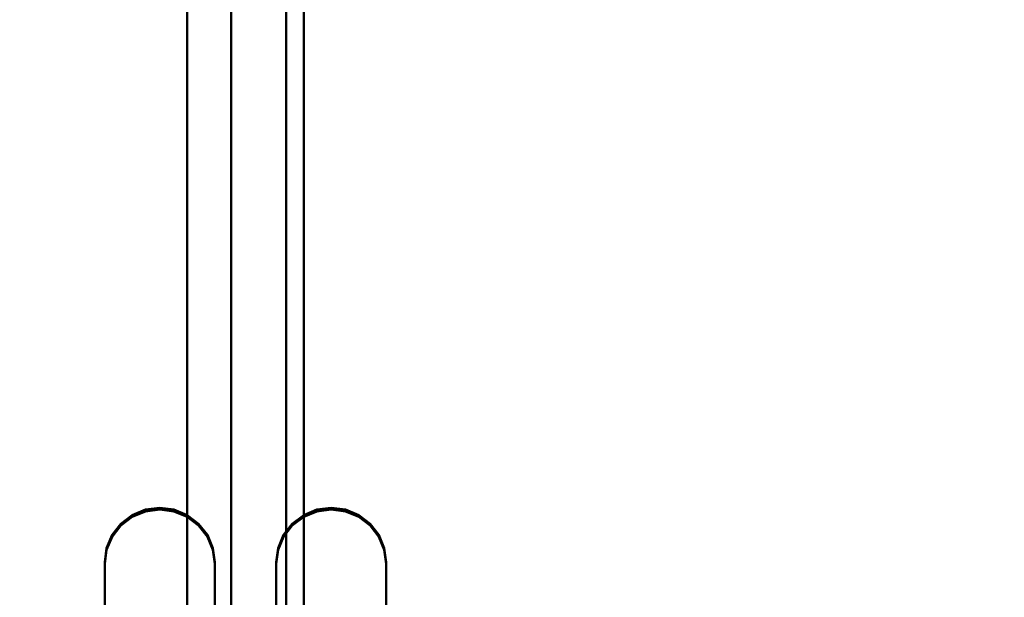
# Model space of a CAD drawing. Header units: millimetres. Extents: x -1749 to 536, y -1543 to 732.
# Tile 6 of 25: x -1389 to -1210, y 511 to 616. Entities that reach past the tile are written whole.
import ezdxf

# ---------------------------------------------------------------- set-up
doc = ezdxf.new("R2010")
doc.units = ezdxf.units.MM
doc.layers.add('Q-SPCQ', color=7, linetype='Continuous', lineweight=30)

# ---------------------------------------------------------------- blocks, each defined once
blk = doc.blocks.new('rf8.pizza4')
at = {"layer": 'Q-SPCQ', "lineweight": 40}
for points in [[(2133.16, 3187.22), (-151.84, 3187.22), (-151.84, 3927.22), (2133.16, 3927.22)], [(246.16, 3533.53, 756.15), (66.16, 3533.53, 756.15), (66.16, 3859.32, 801.93), (246.16, 3859.32, 801.93)], [(246.16, 3519.31, 857.28), (246.16, 3533.53, 756.15), (246.16, 3859.32, 801.93), (246.16, 3845.11, 903.07)], [(246.16, 3859.32, 801.93), (246.16, 3533.53, 756.15), (246.16, 3519.31, 857.28), (246.16, 3845.11, 903.07)], [(426.16, 3533.53, 756.15), (246.16, 3533.53, 756.15), (246.16, 3859.32, 801.93), (426.16, 3859.32, 801.93)], [(238.16, 3826.38, 806.44), (238.16, 3563.96, 769.56), (238.16, 3551, 861.73), (238.16, 3813.42, 898.65)], [(238.16, 3563.96, 769.56), (238.16, 3551, 861.77), (238.16, 3813.42, 898.61), (238.16, 3826.38, 806.44)], [(256.16, 3563.96, 769.56), (256.16, 3826.38, 806.44), (256.16, 3813.42, 898.61), (256.16, 3551, 861.77)], [(256.16, 3826.38, 806.44), (256.16, 3813.42, 898.65), (256.16, 3551, 861.73), (256.16, 3563.96, 769.56)]]:
    blk.add_3dface(points, dxfattribs=at)
at = {"layer": 'Q-SPCQ', "lineweight": 40, "transparency": 33554448}
for points, invisible_edges in [([(-123.84, 3868.17, 942.66), (-79.85, 3719.27, 921.73), (259.36, 3868.17, 942.66)], 3), ([(-78.26, 3717.22, 921.45), (259.36, 3868.17, 942.66), (-79.85, 3719.27, 921.73)], 3), ([(224.5, 3717.22, 921.45), (226.08, 3719.27, 921.73), (259.36, 3868.17, 942.66)], 14), ([(228.16, 3720.84, 921.96), (259.36, 3868.17, 942.66), (226.08, 3719.27, 921.73)], 3), ([(228.16, 3720.84, 921.96), (230.57, 3721.83, 922.09), (259.36, 3868.17, 942.66)], 14), ([(230.57, 3721.83, 922.09), (233.16, 3722.17, 922.14), (259.36, 3868.17, 942.66)], 14), ([(235.74, 3721.83, 922.09), (259.36, 3868.17, 942.66), (233.16, 3722.17, 922.14)], 3), ([(259.36, 3868.17, 942.66), (235.74, 3721.83, 922.09), (238.16, 3720.84, 921.96)], 13), ([(259.36, 3868.17, 942.66), (238.16, 3720.84, 921.96), (240.23, 3719.27, 921.73)], 13), ([(240.23, 3719.27, 921.73), (241.82, 3717.22, 921.45), (259.36, 3868.17, 942.66)], 14), ([(242.81, 3714.83, 921.11), (259.36, 3868.17, 942.66), (241.82, 3717.22, 921.45)], 3), ([(242.81, 3714.83, 921.11), (243.16, 3712.27, 920.75), (259.36, 3868.17, 942.66)], 14), ([(259.36, 3868.17, 942.66), (243.16, 3712.27, 920.75), (243.16, 3652.85, 912.4)], 13), ([(243.16, 3652.85, 912.4), (259.36, 3493.36, 889.99), (259.36, 3868.17, 942.66)], 13), ([(272.99, 3717.22, 927.51), (575.75, 3717.22, 927.51), (601.66, 3868.17, 948.72), (246.16, 3868.17, 948.72)], 11), ([(266.92, 3721.83, 928.15), (269.33, 3720.84, 928.01), (246.16, 3868.17, 948.72)], 14), ([(264.33, 3722.17, 928.2), (266.92, 3721.83, 928.15), (246.16, 3868.17, 948.72)], 14), ([(271.4, 3719.27, 927.79), (272.99, 3717.22, 927.51), (246.16, 3868.17, 948.72)], 14), ([(269.33, 3720.84, 928.01), (271.4, 3719.27, 927.79), (246.16, 3868.17, 948.72)], 14), ([(261.74, 3721.83, 928.15), (246.16, 3868.17, 948.72), (259.33, 3720.84, 928.01)], 3), ([(246.16, 3868.17, 948.72), (261.74, 3721.83, 928.15), (264.33, 3722.17, 928.2)], 13), ([(259.33, 3720.84, 928.01), (246.16, 3868.17, 948.72), (257.26, 3719.27, 927.79)], 3), ([(255.67, 3717.22, 927.51), (257.26, 3719.27, 927.79), (246.16, 3868.17, 948.72)], 14), ([(254.33, 3712.27, 926.81), (254.67, 3714.83, 927.17), (246.16, 3868.17, 948.72)], 14), ([(255.67, 3717.22, 927.51), (246.16, 3868.17, 948.72), (254.67, 3714.83, 927.17)], 3), ([(246.16, 3868.17, 948.72), (254.33, 3652.85, 918.46), (254.33, 3712.27, 926.81)], 13), ([(254.33, 3652.85, 918.46), (246.16, 3868.17, 948.72), (246.16, 3493.36, 896.04)], 13), ([(226.08, 3719.58, 919.51), (223.5, 3715.14, 918.89), (228.16, 3721.15, 919.73)], 3), ([(228.16, 3721.15, 919.73), (228.16, 3720.84, 921.96), (226.08, 3719.27, 921.73)], 13), ([(228.16, 3721.15, 919.73), (226.08, 3719.27, 921.73), (226.08, 3719.58, 919.51)], 3), ([(228.16, 3721.15, 919.73), (233.16, 3722.48, 919.92), (230.57, 3722.14, 919.87)], 1), ([(230.57, 3722.14, 919.87), (230.57, 3721.83, 922.09), (228.16, 3720.84, 921.96), (228.16, 3721.15, 919.73)], 5), ([(230.57, 3721.83, 922.09), (230.57, 3722.14, 919.87), (233.16, 3722.48, 919.92), (233.16, 3722.17, 922.14)], 5), ([(238.16, 3721.15, 919.73), (235.74, 3722.14, 919.87), (233.16, 3722.48, 919.92)], 12), ([(235.74, 3722.14, 919.87), (235.74, 3721.83, 922.09), (233.16, 3722.17, 922.14), (233.16, 3722.48, 919.92)], 5), ([(238.16, 3721.15, 919.73), (238.16, 3720.84, 921.96), (235.74, 3721.83, 922.09), (235.74, 3722.14, 919.87)], 5), ([(238.16, 3721.15, 919.73), (241.82, 3717.53, 919.22), (240.23, 3719.58, 919.51)], 1), ([(238.16, 3721.15, 919.73), (240.23, 3719.58, 919.51), (238.16, 3720.84, 921.96)], 14), ([(240.23, 3719.58, 919.51), (240.23, 3719.27, 921.73), (238.16, 3720.84, 921.96)], 13), ([(257.26, 3719.58, 925.57), (264.33, 3722.48, 925.98), (261.74, 3722.14, 925.93)], 13), ([(261.74, 3722.14, 925.93), (259.33, 3721.15, 925.79), (257.26, 3719.58, 925.57)], 12), ([(259.33, 3720.84, 928.01), (257.26, 3719.27, 927.79), (259.33, 3721.15, 925.79)], 14), ([(259.33, 3721.15, 925.79), (257.26, 3719.27, 927.79), (257.26, 3719.58, 925.57)], 3), ([(261.74, 3722.14, 925.93), (261.74, 3721.83, 928.15), (259.33, 3720.84, 928.01), (259.33, 3721.15, 925.79)], 5), ([(261.74, 3721.83, 928.15), (261.74, 3722.14, 925.93), (264.33, 3722.48, 925.98)], 13), ([(264.33, 3722.48, 925.98), (264.33, 3722.17, 928.2), (261.74, 3721.83, 928.15)], 13), ([(269.33, 3721.15, 925.79), (266.92, 3722.14, 925.93), (264.33, 3722.48, 925.98)], 12), ([(264.33, 3722.48, 925.98), (266.92, 3722.14, 925.93), (264.33, 3722.17, 928.2)], 14), ([(264.33, 3722.17, 928.2), (266.92, 3722.14, 925.93), (266.92, 3721.83, 928.15)], 3), ([(269.33, 3721.15, 925.79), (269.33, 3720.84, 928.01), (266.92, 3721.83, 928.15), (266.92, 3722.14, 925.93)], 5), ([(269.33, 3721.15, 925.79), (272.99, 3717.53, 925.28), (271.4, 3719.58, 925.57)], 1), ([(269.33, 3721.15, 925.79), (271.4, 3719.58, 925.57), (269.33, 3720.84, 928.01)], 14), ([(271.4, 3719.27, 927.79), (269.33, 3720.84, 928.01), (271.4, 3719.58, 925.57)], 14), ([(224.5, 3717.53, 919.22), (223.5, 3715.14, 918.89), (226.08, 3719.58, 919.51)], 2), ([(226.08, 3719.58, 919.51), (226.08, 3719.27, 921.73), (224.5, 3717.22, 921.45)], 13), ([(224.5, 3717.22, 921.45), (224.5, 3717.53, 919.22), (226.08, 3719.58, 919.51)], 13), ([(241.82, 3717.53, 919.22), (240.23, 3719.27, 921.73), (240.23, 3719.58, 919.51)], 3), ([(241.82, 3717.53, 919.22), (241.82, 3717.22, 921.45), (240.23, 3719.27, 921.73)], 13), ([(255.67, 3717.53, 925.28), (254.67, 3715.14, 924.95), (257.26, 3719.58, 925.57)], 2), ([(257.26, 3719.27, 927.79), (255.67, 3717.22, 927.51), (257.26, 3719.58, 925.57)], 14), ([(255.67, 3717.22, 927.51), (255.67, 3717.53, 925.28), (257.26, 3719.58, 925.57)], 13), ([(271.4, 3719.27, 927.79), (271.4, 3719.58, 925.57), (272.99, 3717.53, 925.28)], 13), ([(272.99, 3717.22, 927.51), (271.4, 3719.27, 927.79), (272.99, 3717.53, 925.28)], 14), ([(-77.26, 3714.83, 921.11), (223.5, 3714.83, 921.11), (224.5, 3717.22, 921.45), (-78.26, 3717.22, 921.45)], 5), ([(224.5, 3717.53, 919.22), (224.5, 3717.22, 921.45), (223.5, 3714.83, 921.11), (223.5, 3715.14, 918.89)], 5), ([(242.81, 3715.14, 918.89), (241.82, 3717.53, 919.22), (243.16, 3712.58, 918.53)], 2), ([(242.81, 3715.14, 918.89), (242.81, 3714.83, 921.11), (241.82, 3717.22, 921.45), (241.82, 3717.53, 919.22)], 5), ([(255.67, 3717.53, 925.28), (255.67, 3717.22, 927.51), (254.67, 3714.83, 927.17), (254.67, 3715.14, 924.95)], 5), ([(273.99, 3715.14, 924.95), (272.99, 3717.53, 925.28), (274.33, 3712.58, 924.59)], 2), ([(273.99, 3715.14, 924.95), (273.99, 3714.83, 927.17), (272.99, 3717.22, 927.51), (272.99, 3717.53, 925.28)], 5), ([(273.99, 3714.83, 927.17), (574.75, 3714.83, 927.17), (575.75, 3717.22, 927.51), (272.99, 3717.22, 927.51)], 5), ([(-76.92, 3712.27, 920.75), (223.16, 3712.27, 920.75), (223.5, 3714.83, 921.11), (-77.26, 3714.83, 921.11)], 5), ([(223.16, 3712.58, 918.53), (243.16, 3712.58, 918.53), (223.5, 3715.14, 918.89)], 3), ([(223.5, 3715.14, 918.89), (223.5, 3714.83, 921.11), (223.16, 3712.27, 920.75)], 13), ([(223.16, 3712.27, 920.75), (223.16, 3712.58, 918.53), (223.5, 3715.14, 918.89)], 12), ([(242.81, 3715.14, 918.89), (243.16, 3712.58, 918.53), (242.81, 3714.83, 921.11)], 14), ([(243.16, 3712.58, 918.53), (243.16, 3712.27, 920.75), (242.81, 3714.83, 921.11)], 12), ([(254.33, 3712.58, 924.59), (274.33, 3712.58, 924.59), (254.67, 3715.14, 924.95)], 3), ([(254.67, 3714.83, 927.17), (254.33, 3712.27, 926.81), (254.67, 3715.14, 924.95)], 14), ([(254.33, 3712.27, 926.81), (254.33, 3712.58, 924.59), (254.67, 3715.14, 924.95)], 12), ([(273.99, 3714.83, 927.17), (273.99, 3715.14, 924.95), (274.33, 3712.58, 924.59)], 13), ([(274.33, 3712.27, 926.81), (574.41, 3712.27, 926.81), (574.75, 3714.83, 927.17), (273.99, 3714.83, 927.17)], 5), ([(273.99, 3714.83, 927.17), (274.33, 3712.58, 924.59), (274.33, 3712.27, 926.81)], 1), ([(-76.92, 3652.85, 912.4), (223.16, 3652.85, 912.4), (223.16, 3712.27, 920.75), (-76.92, 3712.27, 920.75)], 5), ([(223.16, 3712.58, 918.53), (223.16, 3653.16, 910.18), (243.16, 3653.16, 910.18), (243.16, 3712.58, 918.53)], 10), ([(254.33, 3653.16, 916.24), (274.33, 3653.16, 916.24), (274.33, 3712.58, 924.59), (254.33, 3712.58, 924.59)], 5), ([(274.33, 3652.85, 918.46), (574.41, 3652.85, 918.46), (574.41, 3712.27, 926.81), (274.33, 3712.27, 926.81)], 5)]:
    blk.add_3dface(points, dxfattribs=dict(at, invisible_edges=invisible_edges))
for points in [[(259.36, 3493.36, 883.93), (-123.84, 3493.36, 883.93), (-123.84, 3868.17, 936.6), (259.36, 3868.17, 936.6)], [(246.16, 3493.36, 896.04), (246.16, 3868.17, 948.72), (246.16, 3868.17, 942.66), (246.16, 3493.36, 889.99)], [(601.66, 3493.36, 889.99), (246.16, 3493.36, 889.99), (246.16, 3868.17, 942.66), (601.66, 3868.17, 942.66)], [(259.36, 3868.17, 942.66), (259.36, 3493.36, 889.99), (259.36, 3493.36, 883.93), (259.36, 3868.17, 936.6)], [(223.16, 3712.58, 918.53), (223.16, 3712.27, 920.75), (223.16, 3652.85, 912.4), (223.16, 3653.16, 910.18)], [(243.16, 3653.16, 910.18), (243.16, 3652.85, 912.4), (243.16, 3712.27, 920.75), (243.16, 3712.58, 918.53)], [(254.33, 3712.58, 924.59), (254.33, 3712.27, 926.81), (254.33, 3652.85, 918.46), (254.33, 3653.16, 916.24)], [(274.33, 3712.27, 926.81), (274.33, 3712.58, 924.59), (274.33, 3653.16, 916.24), (274.33, 3652.85, 918.46)]]:
    blk.add_3dface(points, dxfattribs=at)
at = {"layer": 'Q-SPCQ', "lineweight": 40}
for points, invisible_edges in [([(246.16, 3845.11, 903.07), (238.16, 3813.42, 898.61), (238.16, 3551, 861.73)], 13), ([(238.16, 3551, 861.73), (246.16, 3519.31, 857.28), (246.16, 3845.11, 903.07)], 13), ([(246.16, 3845.11, 903.07), (256.16, 3551, 861.73), (256.16, 3813.42, 898.61)], 13), ([(256.16, 3551, 861.73), (246.16, 3845.11, 903.07), (246.16, 3519.31, 857.28)], 13), ([(76.16, 3563.96, 769.56), (238.16, 3563.96, 769.56), (238.16, 3826.38, 806.44), (76.16, 3826.38, 806.44)], 5), ([(76.16, 3563.96, 769.56), (238.16, 3563.96, 769.56), (238.16, 3826.38, 806.44), (76.16, 3826.38, 806.44)], 5), ([(256.16, 3563.96, 769.56), (418.16, 3563.96, 769.56), (418.16, 3826.38, 806.44), (256.16, 3826.38, 806.44)], 5), ([(256.16, 3563.96, 769.56), (418.16, 3563.96, 769.56), (418.16, 3826.38, 806.44), (256.16, 3826.38, 806.44)], 5), ([(238.16, 3551, 861.73), (256.16, 3551, 861.73), (256.16, 3813.42, 898.61), (238.16, 3813.42, 898.61)], 5)]:
    blk.add_3dface(points, dxfattribs=dict(at, invisible_edges=invisible_edges))

msp = doc.modelspace()

# ---------------------------------------------------------------- block references
at = {"color": 240, "true_color": 0xed1f24}
msp.add_blockref('rf8.pizza4', (-1597.16, -3195.22, 135), dxfattribs=at)

doc.saveas('drawing.dxf')
